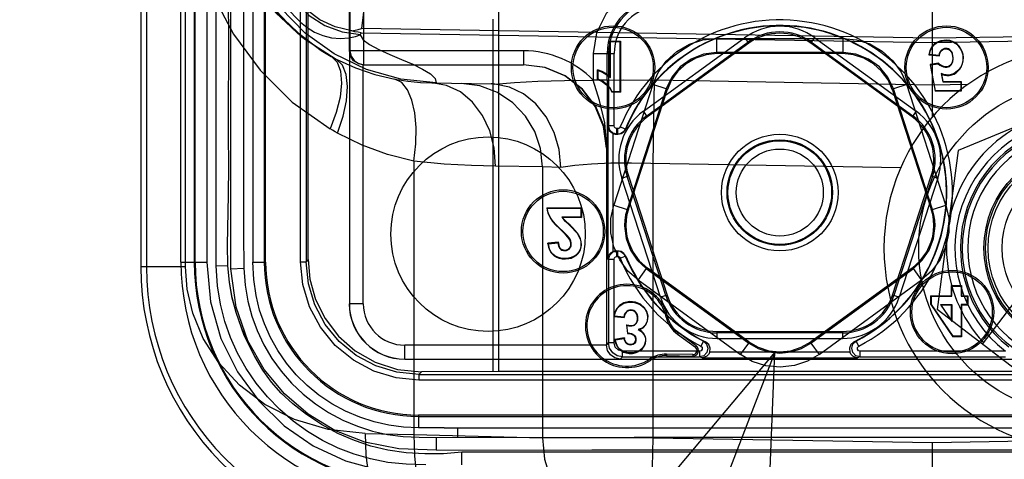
# Model space of a CAD drawing. Header units: millimetres. Extents: x 0 to 770, y -15 to 420.
# Tile 93 of 116: x 492.99 to 495.94, y 260.05 to 261.37. Entities that reach past the tile are written whole.
import ezdxf

# ---------------------------------------------------------------- set-up
doc = ezdxf.new("R2010")
doc.units = ezdxf.units.MM
doc.header["$LTSCALE"] = 32.67
doc.layers.get('0').update_dxf_attribs({"linetype": 'CONTINUOUS'})
doc.layers.add('ASSY', color=7, linetype='CONTINUOUS')
doc.layers.add('DRA_ITEM', color=7, linetype='CONTINUOUS')

msp = doc.modelspace()

# ---------------------------------------------------------------- linework, layer by layer
at = {"color": 9, "linetype": 'CONTINUOUS'}
for p, q in [((493.352701, 267.738734), (493.352701, 260.626128)), ((493.369368, 267.738734), (493.369368, 260.626128)), ((493.48644, 260.626128), (493.48644, 267.738734)), ((493.515677, 260.640764), (493.515677, 267.724097)), ((493.68829, 267.724097), (493.68829, 260.640764)), ((493.723059, 267.724097), (493.723059, 260.640764)), ((493.727065, 260.640764), (493.727065, 267.724097)), ((493.832069, 260.641785), (493.832069, 267.723077)), ((493.848735, 267.723077), (493.848735, 260.641785)), ((493.55029, 264.182431), (493.550693, 260.640764)), ((494.021733, 261.232431), (494.021733, 261.890764)), ((493.578392, 261.090448), (493.578149, 261.610133)), ((494.023207, 261.414531), (494.014517, 261.340601)), ((494.425321, 261.410264), (494.425321, 260.312191)), ((494.409406, 260.312163), (494.409406, 261.368543)), ((494.01111, 261.322), (494.013709, 261.32845)), ((494.013709, 261.32845), (495.727701, 261.298625)), ((495.727701, 261.311716), (494.014517, 261.340601)), ((497.440885, 261.340601), (495.727701, 261.311716)), ((495.727701, 261.298625), (497.441693, 261.32845)), ((495.079296, 261.31111), (495.079296, 261.269036)), ((495.163984, 261.313464), (495.176302, 261.296509)), ((495.362434, 261.296509), (495.374752, 261.313464)), ((495.45944, 261.269036), (495.45944, 261.31111)), ((494.500889, 261.274097), (493.97825, 261.274097)), ((494.709957, 261.265758), (494.772511, 261.265758)), ((494.709957, 261.265758), (494.709957, 261.18581)), ((494.772511, 261.049097), (494.772511, 261.265758)), ((495.081673, 261.265764), (495.079296, 261.269036)), ((495.45944, 261.269036), (495.457062, 261.265764)), ((495.733632, 261.293338), (495.732782, 261.294335)), ((495.746646, 261.260403), (495.747946, 261.260243)), ((494.019915, 260.515764), (494.019915, 261.232431)), ((494.225331, 261.177836), (494.403298, 261.17473)), ((494.751622, 261.18581), (494.709957, 261.18581)), ((494.724089, 261.189286), (494.723682, 261.188041)), ((494.751622, 261.18581), (494.75157, 261.137822)), ((494.889272, 260.936468), (494.893635, 261.185658)), ((495.727701, 261.171055), (494.893635, 261.185658)), ((494.766661, 261.151318), (494.765428, 261.150875)), ((494.928718, 261.159635), (494.888704, 261.172636)), ((494.928718, 261.159635), (494.931095, 261.156363)), ((495.607641, 261.156363), (495.610018, 261.159635)), ((495.650032, 261.172636), (495.610018, 261.159635)), ((495.833253, 261.172903), (495.727701, 261.171055)), ((494.75157, 261.137822), (494.751247, 261.049118)), ((494.872613, 261.075866), (494.860294, 261.092821)), ((495.678441, 261.092821), (495.666123, 261.075866)), ((494.751247, 261.049118), (494.750901, 260.982431)), ((494.772511, 261.049097), (494.753227, 261.049097)), ((494.782886, 261.040764), (494.780844, 261.040764)), ((494.780844, 261.024097), (494.780844, 261.040764)), ((494.782886, 261.040764), (494.782886, 261.024097)), ((494.806008, 261.039592), (494.790594, 261.045929)), ((494.807071, 261.039574), (494.806008, 261.039592)), ((494.769893, 260.672593), (494.769893, 261.025579)), ((494.749444, 260.982431), (494.750901, 260.982431)), ((494.171536, 260.943478), (494.171536, 260.123886)), ((493.622416, 260.720281), (493.62264, 260.935751)), ((494.557637, 260.926339), (494.416928, 260.927874)), ((494.612782, 260.924656), (494.557637, 260.92634)), ((494.557637, 260.926339), (494.557637, 260.113777)), ((495.63203, 260.923463), (494.824586, 260.937577)), ((494.889272, 260.113777), (494.889272, 260.936468)), ((494.795163, 260.892368), (494.815095, 260.898844)), ((495.723641, 260.898844), (495.743573, 260.892368)), ((494.771233, 260.811098), (494.811247, 260.798097)), ((494.815094, 260.799346), (494.811247, 260.798097)), ((495.727489, 260.798097), (495.723642, 260.799346)), ((495.727489, 260.798097), (495.767503, 260.811098)), ((494.598866, 260.752195), (494.59792, 260.751289)), ((494.639229, 260.750275), (494.640117, 260.751239)), ((493.623144, 260.620631), (493.622416, 260.720281)), ((494.666402, 260.718237), (494.667561, 260.718848)), ((494.575352, 260.695732), (494.574049, 260.69559)), ((494.603989, 260.698586), (494.605296, 260.698673)), ((493.854897, 260.647947), (493.848735, 260.641785)), ((494.753227, 260.649097), (494.772511, 260.649097)), ((494.772511, 260.398073), (494.772511, 260.649097)), ((494.780844, 260.657431), (494.780844, 260.674097)), ((494.780844, 260.657431), (494.782886, 260.657431)), ((494.782886, 260.674097), (494.782886, 260.657431)), ((494.790594, 260.652266), (494.806008, 260.658603)), ((494.806008, 260.658603), (494.807071, 260.658621)), ((493.48644, 260.626128), (493.352701, 260.626128)), ((493.4731, 260.640764), (493.550693, 260.640764)), ((493.578908, 260.629184), (493.613829, 260.630059)), ((493.623144, 260.620631), (493.661181, 260.621965)), ((493.68829, 260.640764), (493.727065, 260.640764)), ((494.868763, 260.621081), (494.844033, 260.587043)), ((494.868763, 260.621081), (494.872609, 260.622331)), ((495.666127, 260.622331), (495.669973, 260.621081)), ((495.694703, 260.587043), (495.669973, 260.621081)), ((494.931094, 260.541836), (494.911162, 260.53536)), ((495.627574, 260.53536), (495.607642, 260.541836)), ((494.019915, 260.515764), (493.97825, 260.515764)), ((494.789209, 260.509452), (494.788347, 260.510439)), ((494.801486, 260.475413), (494.802786, 260.47525)), ((494.928619, 260.47586), (494.932917, 260.476838)), ((494.810602, 260.45098), (494.810957, 260.452242)), ((494.802315, 260.411692), (494.803616, 260.411845)), ((494.965191, 260.427914), (494.9626, 260.424348)), ((495.081678, 260.411473), (495.081678, 260.432431)), ((495.457058, 260.432431), (495.457058, 260.411473)), ((494.749444, 260.391311), (494.144368, 260.391311)), ((494.144368, 260.349646), (494.144368, 260.391311)), ((494.749444, 260.391672), (494.755845, 260.398073)), ((494.772511, 260.398073), (494.755845, 260.398073)), ((494.775826, 260.407181), (494.774542, 260.40692)), ((495.016231, 260.385382), (495.018822, 260.388949)), ((495.040121, 260.403636), (495.032495, 260.388817)), ((495.040121, 260.403636), (495.046888, 260.401322)), ((495.151575, 260.3636), (495.176305, 260.397638)), ((495.176305, 260.401683), (495.176305, 260.397638)), ((495.36243, 260.397638), (495.36243, 260.401683)), ((495.36243, 260.397638), (495.38716, 260.3636)), ((495.491848, 260.401322), (495.498615, 260.403636)), ((495.506241, 260.388817), (495.498615, 260.403636)), ((494.79751, 260.356407), (494.790748, 260.349646)), ((495.028682, 260.373073), (494.79751, 260.373073)), ((494.79751, 260.356407), (494.79751, 260.373073)), ((494.929771, 260.364588), (494.929694, 260.360181)), ((495.008812, 260.363209), (495.008735, 260.358801)), ((495.028682, 260.373073), (495.028682, 260.356407)), ((495.036187, 260.353789), (495.028682, 260.356407)), ((495.479446, 260.370455), (495.05929, 260.370455)), ((495.510053, 260.356407), (495.502549, 260.353789)), ((495.510053, 260.356407), (495.510053, 260.373073)), ((495.946295, 260.373073), (495.510054, 260.373073)), ((494.878878, 260.349399), (494.881358, 260.345755)), ((494.187055, 260.303464), (494.194904, 260.311314)), ((494.187055, 260.303464), (497.268347, 260.303464)), ((497.268347, 260.286798), (494.187055, 260.286798)), ((497.269368, 260.181795), (494.186035, 260.181795)), ((494.186035, 260.181795), (494.186035, 260.143296)), ((494.186035, 260.177789), (497.269368, 260.177789)), ((494.262531, 260.143064), (497.247131, 260.143106)), ((494.302752, 260.143076), (494.302631, 260.115003)), ((494.025741, 260.126204), (494.171536, 260.123886)), ((494.171536, 260.123884), (494.557637, 260.113775)), ((494.24002, 260.114992), (494.832103, 260.115191)), ((494.24002, 260.076731), (494.240026, 260.114955)), ((494.889272, 260.113777), (494.557637, 260.113777)), ((494.883454, 259.780494), (494.889272, 260.113777)), ((494.889272, 260.113777), (495.727701, 260.099142)), ((495.727701, 260.099142), (496.011274, 260.104092)), ((494.240026, 260.076731), (494.705577, 260.077379)), ((494.315245, 260.032857), (494.31525, 260.0707))]:
    msp.add_line(p, q, dxfattribs=at)
at = {"color": 6, "linetype": 'CONTINUOUS'}
for p, q in [((493.4731, 260.640764), (493.4731, 267.724097)), ((493.513135, 267.724097), (493.513135, 260.640764)), ((495.727701, 261.076065), (495.727701, 262.314688)), ((493.854897, 260.647947), (493.854897, 261.676746)), ((494.759918, 261.303242), (494.791298, 261.303242)), ((494.761228, 261.301932), (494.759918, 261.303242)), ((494.759918, 261.196542), (494.759918, 261.303242)), ((494.761228, 261.301932), (494.789988, 261.301932)), ((494.761228, 261.193583), (494.761228, 261.301932)), ((494.789988, 261.301932), (494.791298, 261.303242)), ((494.789988, 261.301932), (494.789988, 261.151318)), ((494.791298, 261.303242), (494.791298, 261.150008)), ((495.079296, 261.31111), (495.45944, 261.31111)), ((495.45944, 261.269036), (495.079296, 261.269036)), ((495.457062, 261.265764), (495.081673, 261.265764)), ((493.922378, 261.258201), (493.924343, 261.257056)), ((495.717978, 261.26335), (495.716496, 261.262185)), ((495.716496, 261.262185), (495.747789, 261.258969)), ((495.746646, 261.260403), (495.717978, 261.26335)), ((495.745222, 261.236803), (495.719936, 261.233143)), ((495.744804, 261.235419), (495.745141, 261.23635)), ((495.745141, 261.23635), (495.745778, 261.236295)), ((495.746646, 261.260403), (495.747789, 261.258969)), ((495.747946, 261.260243), (495.747789, 261.258969)), ((494.722778, 261.188336), (494.722778, 261.217187)), ((494.724089, 261.215376), (494.722778, 261.217186)), ((494.724089, 261.189286), (494.724089, 261.215376)), ((495.721477, 261.232042), (495.719936, 261.233143)), ((495.719936, 261.233143), (495.735124, 261.152678)), ((495.721477, 261.232042), (495.744804, 261.235419)), ((495.73621, 261.153988), (495.721477, 261.232042)), ((495.75349, 261.206382), (495.755222, 261.204115)), ((495.75349, 261.206382), (495.758002, 261.180907)), ((494.724089, 261.189286), (494.722778, 261.188336)), ((494.723682, 261.188041), (494.722778, 261.188336)), ((494.761228, 261.193583), (494.759918, 261.196542)), ((495.759101, 261.182217), (495.755222, 261.204115)), ((495.758002, 261.180907), (495.759101, 261.182217)), ((495.758002, 261.180907), (495.812238, 261.180907)), ((495.759101, 261.182217), (495.813549, 261.182217)), ((495.812238, 261.180907), (495.813548, 261.182217)), ((495.812238, 261.180907), (495.812238, 261.153988)), ((495.813548, 261.182217), (495.813548, 261.152678)), ((494.765739, 261.150008), (494.765428, 261.150875)), ((494.766661, 261.151318), (494.765739, 261.150008)), ((494.791298, 261.150008), (494.765739, 261.150008)), ((494.789988, 261.151318), (494.766661, 261.151318)), ((494.888704, 261.172636), (494.771233, 260.811098)), ((494.789988, 261.151318), (494.791298, 261.150008)), ((494.928718, 261.159635), (494.811247, 260.798097)), ((494.815095, 260.799351), (494.931094, 261.156358)), ((495.607642, 261.156358), (495.723641, 260.799351)), ((495.727489, 260.798097), (495.610018, 261.159635)), ((495.767503, 260.811098), (495.650032, 261.172636)), ((495.73621, 261.153988), (495.735124, 261.152678)), ((495.813548, 261.152678), (495.735124, 261.152678)), ((495.812238, 261.153988), (495.73621, 261.153988)), ((496.248645, 261.159465), (495.804216, 260.97517)), ((495.812238, 261.153988), (495.813548, 261.152678)), ((496.383341, 261.056193), (495.876302, 260.394865)), ((495.804216, 260.97517), (495.741606, 260.498136)), ((494.570514, 260.803242), (494.674084, 260.803242)), ((494.571976, 260.801932), (494.570514, 260.803242)), ((494.571976, 260.801932), (494.672774, 260.801932)), ((494.672774, 260.801932), (494.674084, 260.803242)), ((494.672774, 260.801932), (494.672774, 260.775228)), ((494.674084, 260.803242), (494.674084, 260.773918)), ((494.672774, 260.775228), (494.615653, 260.775228)), ((494.615653, 260.775228), (494.617983, 260.773918)), ((494.674084, 260.773918), (494.617983, 260.773918)), ((494.672774, 260.775228), (494.674084, 260.773918)), ((494.605208, 260.700024), (494.573907, 260.696904)), ((494.575352, 260.695732), (494.573907, 260.696904)), ((494.574049, 260.69559), (494.573907, 260.696904)), ((494.575352, 260.695732), (494.603989, 260.698586)), ((494.603989, 260.698586), (494.605207, 260.700024)), ((494.605296, 260.698673), (494.605208, 260.700024)), ((493.832069, 260.641785), (493.848735, 260.641785)), ((494.868763, 260.621081), (495.176305, 260.397638)), ((495.176302, 260.401686), (494.872613, 260.622329)), ((495.36243, 260.397638), (495.669973, 260.621081)), ((495.666123, 260.622329), (495.362434, 260.401686)), ((494.844033, 260.587043), (495.151575, 260.3636)), ((495.38716, 260.3636), (495.694703, 260.587043)), ((495.784142, 260.569909), (495.814571, 260.569909)), ((495.785452, 260.568599), (495.784142, 260.569909)), ((495.784142, 260.539737), (495.784142, 260.569909)), ((495.785452, 260.568599), (495.813261, 260.568599)), ((495.785452, 260.538427), (495.785452, 260.568599)), ((495.813261, 260.568599), (495.814571, 260.569909)), ((495.813261, 260.568599), (495.813261, 260.538427)), ((495.814571, 260.569909), (495.814571, 260.539737)), ((495.722755, 260.539737), (495.784142, 260.539737)), ((495.724065, 260.538427), (495.722755, 260.539737)), ((495.722755, 260.512853), (495.722755, 260.539737)), ((495.724065, 260.538427), (495.785452, 260.538427)), ((495.724065, 260.513258), (495.724065, 260.538427)), ((495.785452, 260.538427), (495.784142, 260.539737)), ((495.813261, 260.538427), (495.814571, 260.539737)), ((495.813261, 260.538427), (495.831892, 260.538427)), ((495.814571, 260.539737), (495.833202, 260.539737)), ((495.831892, 260.538427), (495.833202, 260.539737)), ((495.831892, 260.538427), (495.831892, 260.513135)), ((495.833202, 260.539737), (495.833202, 260.511824)), ((495.724065, 260.513258), (495.722755, 260.512853)), ((495.722755, 260.512853), (495.788444, 260.416675)), ((495.789135, 260.417985), (495.724065, 260.513258)), ((496.123424, 260.205397), (495.741606, 260.498136)), ((495.750952, 260.513135), (495.785452, 260.513135)), ((495.750952, 260.513135), (495.753414, 260.511825)), ((495.750952, 260.513135), (495.785452, 260.461877)), ((495.784142, 260.511825), (495.753414, 260.511825)), ((495.784142, 260.46617), (495.753414, 260.511825)), ((495.785452, 260.513135), (495.784142, 260.511825)), ((495.784142, 260.46617), (495.784142, 260.511825)), ((495.785452, 260.513135), (495.785452, 260.461877)), ((495.831892, 260.513135), (495.813261, 260.513135)), ((495.813261, 260.513135), (495.814571, 260.511825)), ((495.813261, 260.513135), (495.813261, 260.417985)), ((495.833202, 260.511825), (495.814571, 260.511825)), ((495.814571, 260.511825), (495.814571, 260.416674)), ((495.831892, 260.513135), (495.833202, 260.511825)), ((494.773678, 260.478789), (494.772232, 260.477645)), ((494.772232, 260.477645), (494.802624, 260.473955)), ((494.801486, 260.475413), (494.773678, 260.478789)), ((494.801486, 260.475413), (494.802624, 260.473955)), ((494.802786, 260.47525), (494.802624, 260.473955)), ((494.809037, 260.452782), (494.810957, 260.452242)), ((494.810602, 260.45098), (494.809037, 260.452782)), ((494.809037, 260.452782), (494.812623, 260.426188)), ((494.813764, 260.42753), (494.810602, 260.45098)), ((495.785452, 260.461877), (495.784142, 260.46617)), ((494.803456, 260.413216), (494.774274, 260.408245)), ((494.775826, 260.407181), (494.802315, 260.411692)), ((494.802315, 260.411692), (494.803456, 260.413216)), ((494.803456, 260.413216), (494.803616, 260.411845)), ((494.813764, 260.42753), (494.812623, 260.426188)), ((494.844979, 260.437966), (494.84841, 260.437501)), ((494.9626, 260.424348), (495.016231, 260.385382)), ((495.018822, 260.388949), (494.965191, 260.427914)), ((495.789135, 260.417985), (495.788443, 260.416675)), ((495.814571, 260.416675), (495.788443, 260.416675)), ((495.813261, 260.417985), (495.789135, 260.417985)), ((495.813261, 260.417985), (495.814571, 260.416675)), ((494.775826, 260.407181), (494.774274, 260.408245)), ((494.774542, 260.40692), (494.774274, 260.408245)), ((494.929694, 260.360181), (495.008735, 260.358801)), ((495.008812, 260.363209), (494.929771, 260.364588)), ((494.187055, 260.303464), (494.187055, 260.286798)), ((494.425321, 260.312191), (494.194904, 260.311314)), ((497.045996, 260.312163), (494.425321, 260.312191)), ((495.727701, 259.765758), (495.727701, 260.099142))]:
    msp.add_line(p, q, dxfattribs=at)
at = {"color": 7, "linetype": 'CONTINUOUS'}
for p, q in [((493.977701, 261.890764), (493.977701, 261.274097)), ((493.980068, 261.890764), (493.980068, 261.274097)), ((494.860294, 261.092821), (495.163984, 261.313464)), ((494.870176, 261.07922), (495.173865, 261.299863)), ((495.176302, 261.296509), (494.872613, 261.075866)), ((495.666123, 261.075866), (495.362434, 261.296509)), ((495.36487, 261.299863), (495.66856, 261.07922)), ((495.374752, 261.313464), (495.678441, 261.092821)), ((493.981785, 261.25763), (493.97825, 261.274097)), ((493.97825, 261.274097), (493.97825, 260.515764)), ((494.500889, 261.274097), (494.500889, 261.232431)), ((494.751622, 261.18581), (494.751622, 261.265758)), ((494.755845, 261.265758), (494.755845, 261.049097)), ((494.020279, 261.232431), (494.500889, 261.232431)), ((494.749444, 260.982431), (494.740879, 261.047306)), ((494.750901, 260.982431), (494.742383, 261.047134)), ((494.753227, 261.049097), (494.753227, 260.649097)), ((494.769893, 261.025579), (494.763271, 261.029162)), ((494.780844, 261.024097), (494.769132, 261.027011)), ((494.775495, 261.024264), (494.778372, 261.024097)), ((494.778372, 261.024097), (494.782886, 261.024097)), ((494.78636, 261.02434), (494.782886, 261.024097)), ((494.783956, 261.024097), (494.793545, 261.02601)), ((494.749444, 260.982431), (494.749444, 260.391672)), ((494.911162, 260.53536), (494.795163, 260.892368)), ((494.927151, 260.540555), (494.811153, 260.897563)), ((494.815095, 260.898844), (494.931094, 260.541836)), ((495.607642, 260.541836), (495.723641, 260.898844)), ((495.727583, 260.897563), (495.611584, 260.540555)), ((495.743573, 260.892368), (495.627574, 260.53536)), ((494.753227, 260.649097), (494.754518, 260.656862)), ((494.755845, 260.649097), (494.755845, 260.398073)), ((494.76327, 260.669032), (494.769893, 260.672616)), ((494.76913, 260.671183), (494.780844, 260.674097)), ((494.772389, 260.673371), (494.769893, 260.672593)), ((494.775358, 260.673915), (494.772389, 260.673371)), ((494.778372, 260.674097), (494.775358, 260.673915)), ((494.778372, 260.674097), (494.782886, 260.674097)), ((494.782886, 260.674097), (494.786367, 260.673854)), ((494.793544, 260.672186), (494.786322, 260.673626)), ((494.80165, 260.666759), (494.793544, 260.672186)), ((494.807071, 260.658621), (494.80165, 260.666759)), ((495.081678, 260.432431), (495.457058, 260.432431)), ((495.457058, 260.428286), (495.081678, 260.428286)), ((495.081678, 260.411473), (495.457058, 260.411473)), ((494.144368, 260.349646), (494.790748, 260.349646)), ((494.79751, 260.356407), (495.028682, 260.356407)), ((495.036187, 260.353789), (495.502549, 260.353789)), ((495.510053, 260.356407), (495.946295, 260.356407)), ((494.790748, 260.349097), (496.664654, 260.349097))]:
    msp.add_line(p, q, dxfattribs=at)
at = {"color": 9, "linetype": 'CONTINUOUS'}
for points in [[(493.62264, 260.935751), (493.622327, 262.031789), (493.622465, 263.157276), (493.622561, 264.31251)], [(493.66021, 262.011936), (493.660227, 261.81125), (493.660491, 261.122327)], [(493.493621, 261.803043), (493.501704, 261.682548), (493.526776, 261.560319), (493.569685, 261.439446), (493.630785, 261.32356), (493.710176, 261.216125), (493.807143, 261.120534), (493.920707, 261.040156)], [(493.594281, 261.803043), (493.599646, 261.722684), (493.617385, 261.637415), (493.649186, 261.550862), (493.695754, 261.466609), (493.757316, 261.3876), (493.833388, 261.316995), (493.924344, 261.257057)], [(493.604052, 261.802053), (493.614305, 261.689408), (493.64473, 261.580456), (493.694326, 261.478783), (493.761475, 261.387717), (493.843965, 261.310262), (493.939104, 261.248952)], [(493.766202, 261.572677), (493.772353, 261.518308), (493.790244, 261.466556), (493.81955, 261.41923), (493.857947, 261.380082), (493.904741, 261.349819), (493.956222, 261.330842), (494.011716, 261.323487)], [(494.915201, 261.471008), (494.852811, 261.461293), (494.794999, 261.432126), (494.748838, 261.385964), (494.719671, 261.328151), (494.709957, 261.265758)], [(493.771835, 261.414677), (493.783593, 261.410091), (493.79742, 261.39612), (493.813218, 261.378311), (493.831196, 261.360195), (493.851276, 261.343793), (493.873526, 261.330169), (493.898146, 261.319882), (493.924683, 261.313404), (493.951673, 261.311179), (493.976456, 261.312606), (493.997038, 261.316656), (494.01111, 261.322)], [(494.011117, 261.321998), (494.019226, 261.307456), (494.038931, 261.292683), (494.066666, 261.277956), (494.099588, 261.263126), (494.134258, 261.248449), (494.168143, 261.233787), (494.198019, 261.219396), (494.221538, 261.205131), (494.235824, 261.191255), (494.238597, 261.177607)], [(493.894105, 261.27523), (493.908929, 261.265931), (493.923935, 261.257171), (493.939087, 261.248962)], [(493.924343, 261.257056), (493.941582, 261.239698), (493.951983, 261.212731), (493.955067, 261.177461), (493.950691, 261.135575), (493.939058, 261.089071), (493.920707, 261.040156)], [(493.939104, 261.248952), (493.996202, 261.223189), (494.054727, 261.203258), (494.1147, 261.188997)], [(493.942534, 261.027419), (493.959542, 261.077621), (493.969686, 261.124245), (493.972974, 261.166808), (493.968951, 261.203259), (493.957553, 261.23119), (493.939104, 261.248952)], [(494.1147, 261.188997), (494.15387, 261.18287), (494.191415, 261.179267), (494.225331, 261.177836)], [(494.171535, 260.943475), (494.177323, 260.995249), (494.178246, 261.043625), (494.174428, 261.087876), (494.165882, 261.126372), (494.152651, 261.157418), (494.135327, 261.178723), (494.1147, 261.188997)], [(494.416928, 260.927874), (494.412509, 260.982802), (494.399184, 261.033789), (494.377471, 261.080034), (494.347968, 261.119644), (494.31135, 261.150666), (494.269748, 261.170517), (494.225331, 261.177836)], [(494.414389, 261.174296), (494.473813, 261.178961), (494.54404, 261.182613), (494.623248, 261.185158), (494.709452, 261.186533), (494.800363, 261.1867), (494.893635, 261.185658)], [(494.750897, 260.982431), (494.744399, 261.058277), (494.728925, 261.125374), (494.709955, 261.185812)], [(494.557637, 260.926339), (494.551597, 260.981143), (494.534334, 261.032034), (494.506507, 261.078213), (494.468884, 261.117799), (494.422329, 261.148855), (494.369545, 261.168808), (494.313274, 261.176301)], [(493.660491, 261.122327), (493.660501, 260.844458), (493.660413, 260.725788), (493.661181, 260.621965)], [(493.578908, 260.629184), (493.578343, 260.853824), (493.578392, 261.090448)], [(493.942534, 261.027419), (493.935192, 261.031531), (493.927916, 261.035777), (493.920707, 261.040156)], [(494.769132, 261.027011), (494.759194, 261.036597), (494.755845, 261.049097)], [(494.780844, 261.040764), (494.776688, 261.041875), (494.773621, 261.044941), (494.772511, 261.049097)], [(494.790594, 261.045929), (494.788805, 261.043231), (494.786058, 261.041391), (494.782886, 261.040764)], [(494.806008, 261.039592), (494.800589, 261.031445), (494.79248, 261.026012), (494.78636, 261.02434)], [(494.171536, 260.943478), (494.093085, 260.96346), (494.016751, 260.991391), (493.942534, 261.027419)], [(494.416928, 260.927874), (494.345056, 260.929736), (494.26272, 260.934587), (494.171536, 260.943478)], [(494.824586, 260.937577), (494.762271, 260.936894), (494.704785, 260.934441), (494.654326, 260.930312), (494.612782, 260.924655)], [(494.755845, 260.649097), (494.759194, 260.661597), (494.76913, 260.671183)], [(494.772511, 260.649097), (494.773621, 260.653253), (494.776688, 260.65632), (494.780844, 260.657431)], [(494.782886, 260.657431), (494.786062, 260.656802), (494.788807, 260.654961), (494.790594, 260.652266)], [(494.786367, 260.673854), (494.792481, 260.672183), (494.80059, 260.666749), (494.806008, 260.658603)], [(494.025741, 260.126204), (493.914655, 260.138099), (493.813761, 260.168204), (493.724654, 260.213637), (493.648548, 260.271393), (493.586556, 260.338219), (493.539611, 260.411405), (493.508281, 260.486933), (493.491384, 260.559727), (493.48644, 260.626128)], [(493.550693, 260.640764), (493.561425, 260.521241), (493.593175, 260.410907), (493.642604, 260.311648), (493.706275, 260.224425), (493.782443, 260.149989), (493.869713, 260.089381), (493.966945, 260.044187), (494.072952, 260.01595), (494.186035, 260.005227)], [(494.207443, 260.032886), (494.14883, 260.034509), (494.093957, 260.04004), (494.042111, 260.050217), (493.992637, 260.064485), (493.944497, 260.08294), (493.897388, 260.10586), (493.852229, 260.132876), (493.809592, 260.163623), (493.769591, 260.19805), (493.732538, 260.236022), (493.698833, 260.277225), (493.668791, 260.321302), (493.642865, 260.367453), (493.621473, 260.414511), (493.604329, 260.46287), (493.591268, 260.513909), (493.582741, 260.56905), (493.578908, 260.629184)], [(494.240026, 260.076731), (494.126623, 260.08044), (494.024909, 260.100286), (493.934662, 260.135546), (493.854304, 260.184147), (493.783491, 260.245071), (493.722623, 260.318359), (493.67338, 260.404331), (493.6386, 260.504858), (493.623144, 260.620631)], [(493.66118, 260.621965), (493.665213, 260.570844), (493.673322, 260.523353), (493.685398, 260.478369), (493.701503, 260.434945), (493.721831, 260.392495), (493.74609, 260.35168), (493.773928, 260.313214), (493.805122, 260.277473), (493.839329, 260.244782), (493.876312, 260.215307), (493.916001, 260.189205), (493.958146, 260.16675), (494.002234, 260.148133), (494.047382, 260.133618), (494.092923, 260.123379), (494.139206, 260.117455), (494.187934, 260.115316), (494.24002, 260.114955)], [(494.79751, 260.356407), (494.781565, 260.359579), (494.768048, 260.368611), (494.759017, 260.382128), (494.755845, 260.398073)], [(494.79751, 260.373073), (494.785042, 260.376405), (494.775843, 260.385604), (494.772511, 260.398073)], [(495.040119, 260.403637), (495.049831, 260.394735), (495.053668, 260.382133), (495.050567, 260.36933), (495.041389, 260.35988), (495.028658, 260.356407)], [(495.032493, 260.388817), (495.036201, 260.385), (495.036811, 260.379555), (495.033858, 260.374875), (495.028682, 260.373073)], [(495.510078, 260.356407), (495.497347, 260.35988), (495.488168, 260.36933), (495.485067, 260.382133), (495.488905, 260.394735), (495.498617, 260.403637)], [(495.510054, 260.373073), (495.505012, 260.374771), (495.501978, 260.379335), (495.502464, 260.384847), (495.506242, 260.388817)], [(494.262531, 260.143064), (494.222871, 260.143022), (494.186035, 260.143296)], [(494.025741, 260.126204), (494.027701, 260.061857), (494.035137, 260.000828), (494.047579, 259.945039), (494.064919, 259.895044), (494.086776, 259.852898), (494.112632, 259.820561), (494.1414, 259.800139), (494.171491, 259.792922)], [(494.171536, 260.123884), (494.173239, 260.059461), (494.179912, 259.998462), (494.191198, 259.942654), (494.206977, 259.89265), (494.226902, 259.850505), (494.250502, 259.81818), (494.276787, 259.797782), (494.304302, 259.790603)], [(494.557637, 260.113777), (494.563858, 260.049459), (494.58231, 259.987557), (494.6123, 259.930398), (494.6527, 259.880132), (494.701993, 259.838648), (494.758326, 259.807505), (494.819581, 259.787875), (494.883454, 259.780494)], [(494.832103, 260.115191), (496.202935, 260.115191), (496.587281, 260.115215), (496.935472, 260.115108), (497.247352, 260.114839)], [(494.79177, 260.070926), (494.478384, 260.070815), (494.315245, 260.070699)], [(494.705577, 260.077379), (495.542262, 260.077288), (496.561761, 260.077332)], [(496.639136, 260.070956), (496.480815, 260.070915), (496.395423, 260.070928), (496.31003, 260.07088), (496.217688, 260.070929), (496.125346, 260.070872), (496.025338, 260.070928), (495.925329, 260.070882), (495.816938, 260.070928), (495.708546, 260.070895), (495.591052, 260.070926), (495.473558, 260.070894), (494.79177, 260.070926)]]:
    msp.add_lwpolyline(points, dxfattribs=at)
at = {"color": 6, "linetype": 'CONTINUOUS'}
for points in [[(494.238597, 261.177607), (494.132178, 261.188926), (494.029577, 261.218143), (493.933044, 261.264642), (493.845694, 261.327113), (493.77028, 261.403682), (493.709009, 261.492205), (493.663916, 261.589741), (493.636112, 261.694139), (493.626733, 261.801657)], [(493.604227, 261.7866), (493.614996, 261.686755), (493.641629, 261.589607), (493.683615, 261.497519), (493.740714, 261.412764), (493.811517, 261.337919), (493.894105, 261.27523)], [(493.616203, 261.242387), (493.615868, 261.499132), (493.615754, 261.642888)], [(493.985529, 261.33355), (493.935841, 261.345575), (493.889792, 261.367233), (493.849085, 261.397647), (493.815349, 261.435627), (493.789924, 261.479849), (493.774127, 261.528203), (493.768606, 261.578645)], [(494.013709, 261.32845), (494.004282, 261.329772), (493.994885, 261.331472), (493.985529, 261.33355)], [(493.985561, 261.333546), (493.995173, 261.335553), (494.004827, 261.337905), (494.014517, 261.340601)], [(494.888704, 261.172636), (494.904482, 261.209342), (494.928845, 261.243256), (494.960805, 261.272104), (494.99816, 261.294044), (495.038472, 261.30723), (495.079296, 261.31111)], [(495.45944, 261.31111), (495.499225, 261.307447), (495.539008, 261.294755), (495.57632, 261.273275), (495.60873, 261.244528), (495.633727, 261.210264), (495.650032, 261.172636)], [(495.755222, 261.204115), (495.762937, 261.201439), (495.770503, 261.20021), (495.777885, 261.200329), (495.785095, 261.201743), (495.792062, 261.204442), (495.798725, 261.208458), (495.804862, 261.213752), (495.810269, 261.220265), (495.814671, 261.22779), (495.817881, 261.236144), (495.819728, 261.245054), (495.820119, 261.254236), (495.819031, 261.263375), (495.816462, 261.272156), (495.812531, 261.280335), (495.807467, 261.287602), (495.801529, 261.293732), (495.794891, 261.298639), (495.787606, 261.302275), (495.779442, 261.304618), (495.770337, 261.305634), (495.760975, 261.305268), (495.752136, 261.303675), (495.744278, 261.301107), (495.737721, 261.29785), (495.732782, 261.294335)], [(495.733632, 261.293338), (495.738442, 261.296749), (495.744822, 261.299899), (495.752459, 261.302381), (495.761038, 261.303933), (495.770127, 261.304314), (495.779053, 261.303354), (495.787134, 261.301053), (495.794371, 261.297422), (495.800935, 261.292515), (495.806791, 261.286368), (495.811727, 261.279117), (495.815513, 261.270965), (495.817918, 261.262245), (495.81884, 261.253184), (495.818288, 261.244122), (495.816273, 261.235324), (495.812913, 261.227156), (495.808374, 261.219846), (495.802898, 261.213633), (495.796702, 261.208633), (495.790055, 261.204951), (495.783099, 261.202573), (495.775972, 261.201494), (495.768659, 261.201711), (495.76117, 261.203294), (495.75349, 261.206382)], [(493.898906, 261.272161), (493.903505, 261.269325), (493.907876, 261.266681), (493.912005, 261.264226), (493.915874, 261.261957), (493.922378, 261.258201)], [(495.079296, 261.269036), (495.040819, 261.264225), (495.003537, 261.249453), (494.970739, 261.225621), (494.945176, 261.194731), (494.928718, 261.159635)], [(495.081673, 261.265764), (495.048755, 261.262304), (495.017275, 261.252076), (494.988611, 261.235527)], [(495.550125, 261.235527), (495.52146, 261.252076), (495.489981, 261.262304), (495.457062, 261.265764)], [(495.610018, 261.159635), (495.593553, 261.194742), (495.567983, 261.225634), (495.535182, 261.249463), (495.497905, 261.264229), (495.45944, 261.269036)], [(495.732782, 261.294335), (495.724929, 261.285654), (495.719461, 261.274932), (495.716496, 261.262185)], [(495.717978, 261.26335), (495.720981, 261.275367), (495.726278, 261.285331), (495.733632, 261.293338)], [(495.744804, 261.235419), (495.749702, 261.230926), (495.755015, 261.227657), (495.760424, 261.225596), (495.765612, 261.224673), (495.770389, 261.224757), (495.774672, 261.225722), (495.77847, 261.227504), (495.781805, 261.230049), (495.784619, 261.233343), (495.786858, 261.237478), (495.78836, 261.242423), (495.789143, 261.248097), (495.789275, 261.254234), (495.788727, 261.260387), (495.787404, 261.265961), (495.785299, 261.270686), (495.78256, 261.274511), (495.779327, 261.277457), (495.775685, 261.279569), (495.771723, 261.280846), (495.76759, 261.281257), (495.763424, 261.280786), (495.759431, 261.279447), (495.755745, 261.277264), (495.752532, 261.274296), (495.749856, 261.270517), (495.747846, 261.265906), (495.746646, 261.260403)], [(495.747946, 261.260243), (495.749138, 261.265611), (495.751178, 261.270141), (495.753899, 261.273822), (495.757167, 261.276671), (495.760838, 261.278671), (495.764797, 261.279808), (495.768811, 261.280046), (495.77276, 261.279398), (495.776446, 261.277898), (495.779811, 261.275544), (495.782736, 261.272336), (495.78516, 261.268151), (495.786903, 261.262948), (495.787804, 261.256972), (495.787962, 261.250736), (495.787459, 261.244863), (495.786282, 261.239685), (495.784347, 261.235349), (495.781753, 261.231845), (495.778636, 261.229167), (495.775008, 261.22724), (495.770899, 261.226147), (495.766266, 261.225937), (495.7612, 261.226736), (495.755866, 261.228691), (495.750614, 261.231874), (495.745222, 261.236803)], [(493.616154, 260.841479), (493.616238, 260.928506), (493.615717, 261.024034), (493.615981, 261.128547), (493.616203, 261.242387)], [(494.759918, 261.196542), (494.749041, 261.204837), (494.736674, 261.211755), (494.722778, 261.217186)], [(494.724089, 261.215376), (494.737882, 261.209745), (494.750248, 261.202456), (494.761228, 261.193583)], [(494.988611, 261.235527), (494.964012, 261.213378), (494.944557, 261.186598), (494.931095, 261.156363)], [(495.607641, 261.156363), (495.594179, 261.186598), (495.574723, 261.213378), (495.550125, 261.235527)], [(494.723682, 261.188041), (494.736977, 261.18176), (494.749731, 261.172379), (494.759396, 261.161898), (494.765428, 261.150875)], [(494.766661, 261.151318), (494.760482, 261.162652), (494.750648, 261.173343), (494.737647, 261.182898), (494.724089, 261.189286)], [(494.414389, 261.174296), (494.411155, 261.174485), (494.407405, 261.174632), (494.403298, 261.17473)], [(494.612782, 260.924656), (494.60726, 260.97839), (494.592352, 261.029517), (494.568781, 261.075713), (494.537642, 261.114879), (494.500363, 261.145226), (494.458644, 261.16535), (494.414389, 261.174296)], [(493.61385, 260.630068), (493.612633, 260.692001), (493.616154, 260.841479)], [(494.570514, 260.803242), (494.573257, 260.788638), (494.579161, 260.775051), (494.587732, 260.762726), (494.59792, 260.751289)], [(494.598866, 260.752195), (494.58967, 260.762432), (494.582605, 260.771927), (494.577411, 260.781318), (494.57392, 260.791125), (494.571976, 260.801932)], [(494.844033, 260.587043), (494.813999, 260.613392), (494.789274, 260.647043), (494.771713, 260.686352), (494.76239, 260.728659), (494.762307, 260.771073), (494.771233, 260.811098)], [(494.811247, 260.798097), (494.807002, 260.782362), (494.804429, 260.765991), (494.803614, 260.749172)], [(494.815094, 260.799346), (494.810805, 260.783341), (494.808212, 260.766971), (494.807344, 260.75042)], [(495.767503, 260.811098), (495.776314, 260.772128), (495.776537, 260.730371), (495.767638, 260.688247), (495.750313, 260.64854), (495.725451, 260.614178), (495.694703, 260.587043)], [(495.731392, 260.75042), (495.730524, 260.766971), (495.727931, 260.783341), (495.723642, 260.799346)], [(495.735122, 260.749172), (495.734307, 260.765991), (495.731734, 260.782362), (495.727489, 260.798097)], [(494.615653, 260.775228), (494.622304, 260.766512), (494.630114, 260.758777), (494.639229, 260.750275)], [(494.640117, 260.751239), (494.633362, 260.75751), (494.627335, 260.763271), (494.622086, 260.768667), (494.617983, 260.773918)], [(494.605296, 260.698673), (494.606439, 260.69073), (494.609035, 260.684105), (494.613623, 260.679266), (494.620053, 260.676855), (494.627638, 260.676681), (494.634826, 260.679137), (494.639911, 260.684081), (494.642272, 260.690755), (494.642291, 260.698708), (494.639627, 260.707317), (494.634008, 260.71555), (494.626439, 260.723631), (494.617785, 260.732031), (494.608189, 260.741134), (494.59792, 260.751289)], [(494.620936, 260.730838), (494.606881, 260.744208), (494.598866, 260.752195)], [(494.639229, 260.750275), (494.6478, 260.742125), (494.655032, 260.73456), (494.661212, 260.726855), (494.666402, 260.718237)], [(494.667561, 260.718848), (494.662262, 260.727635), (494.655999, 260.73544), (494.648718, 260.743058), (494.640117, 260.751239)], [(494.803614, 260.749172), (494.808276, 260.711679), (494.821333, 260.676665), (494.841871, 260.645913), (494.868763, 260.621081)], [(494.807344, 260.75042), (494.808212, 260.73387), (494.810804, 260.717502), (494.815093, 260.701495)], [(495.669973, 260.621081), (495.696865, 260.645913), (495.717403, 260.676665), (495.73046, 260.711679), (495.735122, 260.749172)], [(495.723643, 260.701495), (495.727932, 260.717502), (495.730524, 260.73387), (495.731392, 260.75042)], [(494.574049, 260.69559), (494.575842, 260.685459), (494.578722, 260.676928), (494.582573, 260.669779), (494.587281, 260.663895), (494.592878, 260.659076), (494.599544, 260.655192), (494.607526, 260.65226), (494.616841, 260.650468), (494.626818, 260.650018), (494.636183, 260.650833), (494.644538, 260.652773), (494.651883, 260.655895), (494.65829, 260.660086), (494.663722, 260.665176), (494.668131, 260.671083), (494.671345, 260.677637), (494.673374, 260.684849), (494.674148, 260.692736), (494.673519, 260.701214), (494.671354, 260.710003), (494.667561, 260.718848)], [(494.666402, 260.718237), (494.670146, 260.709502), (494.672257, 260.70089), (494.672853, 260.692627), (494.672068, 260.684925), (494.670052, 260.677906), (494.666884, 260.671555), (494.662579, 260.665864), (494.657252, 260.660934), (494.651012, 260.656913), (494.643862, 260.653933), (494.635812, 260.652104), (494.626871, 260.651335), (494.617252, 260.651741), (494.608122, 260.653451), (494.600281, 260.656268), (494.59375, 260.660014), (494.588281, 260.664675), (494.583708, 260.670358), (494.57995, 260.677318), (494.577123, 260.685697), (494.575352, 260.695732)], [(494.603989, 260.698586), (494.604617, 260.693185), (494.605748, 260.688497), (494.607418, 260.684474), (494.609663, 260.681138), (494.612478, 260.678543), (494.615952, 260.676657), (494.620102, 260.67552), (494.624762, 260.675167), (494.629429, 260.675695), (494.633675, 260.677106), (494.63715, 260.679196), (494.639868, 260.681826), (494.641905, 260.685004), (494.643211, 260.688715), (494.643827, 260.692958), (494.643719, 260.697857), (494.6426, 260.70333), (494.640276, 260.708933), (494.636803, 260.71419), (494.632315, 260.719419), (494.626976, 260.724947), (494.620936, 260.730838)], [(494.815093, 260.701495), (494.828557, 260.671256), (494.848013, 260.644477), (494.872609, 260.622331)], [(495.666127, 260.622331), (495.690723, 260.644477), (495.710179, 260.671256), (495.723643, 260.701495)], [(493.854897, 260.647947), (493.860115, 260.588952), (493.87678, 260.528693), (493.905357, 260.470921), (493.945292, 260.418765), (493.995968, 260.374371), (494.055494, 260.340443), (494.122222, 260.318817), (494.194904, 260.311314)], [(494.186035, 260.143296), (494.140653, 260.145264), (494.096502, 260.151062), (494.052666, 260.161022), (494.00913, 260.175195), (493.966342, 260.193623), (493.925281, 260.215969), (493.886796, 260.241771), (493.851379, 260.270656), (493.819108, 260.302442), (493.789759, 260.337316), (493.763661, 260.37496), (493.741425, 260.414345), (493.723222, 260.454924), (493.709033, 260.496749), (493.698588, 260.540702), (493.691668, 260.588169), (493.688768, 260.640764)], [(494.187055, 260.286798), (494.118549, 260.293473), (494.052014, 260.313486), (493.990287, 260.34632), (493.936037, 260.390768), (493.891589, 260.445019), (493.858756, 260.506745), (493.838743, 260.573279), (493.832069, 260.641785)], [(494.187055, 260.303464), (494.121049, 260.309965), (494.057582, 260.329217), (493.999091, 260.360481), (493.947824, 260.402555), (493.90575, 260.453822), (493.874487, 260.512313), (493.855235, 260.575779), (493.848735, 260.641785)], [(494.788347, 260.510439), (494.780366, 260.50142), (494.774953, 260.490493), (494.772232, 260.477645)], [(494.773678, 260.478789), (494.776418, 260.490817), (494.781647, 260.501009), (494.789209, 260.509452)], [(494.84841, 260.437501), (494.859685, 260.443255), (494.867779, 260.452072), (494.872858, 260.463875), (494.874084, 260.477994), (494.870743, 260.492465), (494.86301, 260.50479), (494.851463, 260.514038), (494.836251, 260.52018), (494.818556, 260.521943), (494.801648, 260.518404), (494.788347, 260.510439)], [(494.789209, 260.509452), (494.801666, 260.517003), (494.816813, 260.520517), (494.834004, 260.519359), (494.850459, 260.513095), (494.862697, 260.503163), (494.86991, 260.491054), (494.872833, 260.477312), (494.871314, 260.463126), (494.865599, 260.451203), (494.856778, 260.442802), (494.844979, 260.437966)], [(494.810602, 260.45098), (494.816151, 260.449657), (494.821224, 260.448991), (494.825893, 260.449056), (494.830098, 260.449931), (494.833823, 260.451648), (494.83701, 260.454124), (494.83972, 260.457323), (494.841781, 260.461287), (494.843174, 260.465994), (494.843819, 260.471429), (494.843567, 260.477068), (494.842452, 260.482235), (494.840559, 260.486677), (494.837979, 260.490313), (494.834829, 260.49317), (494.831191, 260.495259), (494.827137, 260.496547), (494.822884, 260.496956), (494.818591, 260.496461), (494.814508, 260.49508), (494.810755, 260.492838), (494.807489, 260.489788), (494.804768, 260.48589), (494.802723, 260.481123), (494.801486, 260.475413)], [(494.810957, 260.452242), (494.816266, 260.45096), (494.821052, 260.450289), (494.825453, 260.450289), (494.82947, 260.451067), (494.833112, 260.452727), (494.836328, 260.455287), (494.839074, 260.458756), (494.84106, 260.463191), (494.842226, 260.468427), (494.842476, 260.474151), (494.841747, 260.479777), (494.840163, 260.484566), (494.837868, 260.488397), (494.834972, 260.491427), (494.831573, 260.493678), (494.827749, 260.495132), (494.823681, 260.49572), (494.819547, 260.495409), (494.815579, 260.494207), (494.811915, 260.492138), (494.808708, 260.489244), (494.806029, 260.485493), (494.804008, 260.480853), (494.802786, 260.47525)], [(494.774542, 260.40692), (494.776954, 260.397607), (494.780106, 260.389839), (494.784069, 260.383391), (494.788827, 260.378178), (494.794393, 260.374015), (494.801018, 260.370643), (494.808939, 260.368136), (494.817879, 260.366816), (494.827222, 260.366896), (494.835997, 260.368367), (494.843761, 260.371072), (494.850457, 260.374918), (494.8562, 260.379733), (494.860883, 260.385275), (494.86445, 260.391388), (494.866775, 260.397787), (494.867829, 260.404279), (494.867648, 260.410593), (494.866313, 260.416626), (494.863834, 260.422282), (494.860133, 260.427642), (494.855078, 260.43271), (494.84841, 260.437501)], [(494.844979, 260.437966), (494.852035, 260.433479), (494.857477, 260.428696), (494.861547, 260.423603), (494.864375, 260.4182), (494.866051, 260.412425), (494.866587, 260.406296), (494.865924, 260.399905), (494.86397, 260.393537), (494.860783, 260.387461), (494.856472, 260.3819), (494.851108, 260.377017), (494.844764, 260.373011), (494.837385, 260.370109), (494.829013, 260.36841), (494.819893, 260.368032), (494.810744, 260.369094), (494.802278, 260.371549), (494.795197, 260.37505), (494.789496, 260.379306), (494.784909, 260.3844), (494.78117, 260.390578), (494.778178, 260.398043), (494.775826, 260.407181)], [(494.813764, 260.42753), (494.819517, 260.427267), (494.824479, 260.426199), (494.828617, 260.424433), (494.831862, 260.42215), (494.834343, 260.419426), (494.836149, 260.416222), (494.837293, 260.41247), (494.83771, 260.408305), (494.837309, 260.404075), (494.836162, 260.400408), (494.834396, 260.397454), (494.83207, 260.395149), (494.829183, 260.393397), (494.825763, 260.392261), (494.821932, 260.391868), (494.817973, 260.392315), (494.814148, 260.393611), (494.810661, 260.395713), (494.80763, 260.398591), (494.805148, 260.402251), (494.80335, 260.406629), (494.802315, 260.411692)], [(494.812623, 260.426188), (494.817987, 260.426117), (494.82278, 260.42534), (494.826915, 260.423865), (494.83024, 260.421813), (494.832842, 260.419237), (494.83478, 260.416077), (494.835973, 260.412326), (494.836382, 260.408266), (494.836014, 260.404356), (494.834994, 260.401019), (494.83341, 260.39832), (494.831289, 260.396199), (494.828659, 260.394587), (494.825539, 260.393526), (494.822053, 260.393131), (494.818408, 260.393497), (494.814855, 260.394653), (494.811591, 260.396575), (494.808713, 260.39927), (494.806333, 260.402763), (494.804608, 260.406973), (494.803616, 260.411845)], [(495.176305, 260.401683), (495.204968, 260.385134), (495.236449, 260.374905), (495.269368, 260.371445)], [(495.176305, 260.397638), (495.204244, 260.38145), (495.235698, 260.371221), (495.269368, 260.367679)], [(495.269368, 260.371445), (495.302287, 260.374905), (495.333768, 260.385134), (495.36243, 260.401683)], [(495.269368, 260.367679), (495.303038, 260.371221), (495.334491, 260.38145), (495.36243, 260.397638)], [(494.315245, 260.070699), (494.260724, 260.065985), (494.204637, 260.065086), (494.148371, 260.06836), (494.093741, 260.076566), (494.042376, 260.089011), (493.993159, 260.105413), (493.943904, 260.126763), (493.895141, 260.153189), (493.849168, 260.183269), (493.808406, 260.215205), (493.7741, 260.247436), (493.744914, 260.2804), (493.718608, 260.316505), (493.694401, 260.35709)], [(495.38716, 260.3636), (495.35282, 260.343179), (495.313176, 260.330062), (495.270364, 260.325509), (495.227247, 260.329716), (495.186883, 260.342743), (495.151575, 260.3636)]]:
    msp.add_lwpolyline(points, dxfattribs=at)
at = {"color": 7, "linetype": 'CONTINUOUS'}
for points in [[(493.980068, 261.274097), (493.98324, 261.258152), (493.992271, 261.244635), (494.005789, 261.235602), (494.021733, 261.232431)], [(494.019915, 261.232432), (494.004388, 261.23557), (493.991081, 261.244271), (493.981785, 261.25763)], [(494.740879, 261.047306), (494.715877, 261.107553), (494.676221, 261.159202), (494.624571, 261.198859), (494.564319, 261.223864), (494.500864, 261.232242)], [(494.742383, 261.047134), (494.717407, 261.107429), (494.677677, 261.159205), (494.625897, 261.198936), (494.565599, 261.223912), (494.500889, 261.232431)], [(494.763271, 261.029162), (494.757977, 261.034576), (494.754518, 261.041332), (494.753227, 261.049097)], [(494.793545, 261.02601), (494.80165, 261.031437), (494.807071, 261.039574)], [(494.769893, 261.025579), (494.772656, 261.02476), (494.775495, 261.024264)], [(494.754518, 260.656862), (494.757976, 260.663618), (494.76327, 260.669032)], [(493.694401, 260.35709), (493.673877, 260.398231), (493.655399, 260.441587), (493.639554, 260.486393), (493.627158, 260.532087), (493.61861, 260.57925), (493.61385, 260.630068)], [(493.638663, 260.488934), (493.626709, 260.533938), (493.618536, 260.580143)], [(493.694617, 260.356671), (493.662835, 260.420055), (493.638663, 260.488934)], [(494.790748, 260.349646), (494.774441, 260.353174), (494.761148, 260.362512), (494.752514, 260.375886), (494.749445, 260.391311)], [(495.05929, 260.370455), (495.060535, 260.382401), (495.056055, 260.39355), (495.046886, 260.401324)], [(495.49185, 260.401323), (495.482681, 260.39355), (495.478201, 260.382401), (495.479446, 260.370455)], [(495.059289, 260.370455), (495.055765, 260.363866), (495.050455, 260.358565), (495.043819, 260.355089), (495.036187, 260.353789)], [(495.502549, 260.353789), (495.494918, 260.355089), (495.488283, 260.358564), (495.482972, 260.363865), (495.479447, 260.370455)]]:
    msp.add_lwpolyline(points, dxfattribs=at)
at = {"color": 6, "linetype": 'CONTINUOUS'}
for centre, radius in [((494.769368, 261.224097), 0.125), ((494.769368, 261.224097), 0.120592), ((495.769368, 261.224097), 0.125), ((495.769368, 261.224097), 0.120592), ((496.186035, 260.682431), 0.5), ((495.269368, 260.849097), 0.175), ((495.269368, 260.849097), 0.158188), ((496.186035, 260.682431), 0.304167), ((496.186035, 260.682431), 0.29944), ((494.619368, 260.732431), 0.125), ((494.619368, 260.732431), 0.120592), ((495.786035, 260.490764), 0.125), ((495.786035, 260.490764), 0.120592)]:
    msp.add_circle(centre, radius, dxfattribs=at)
at = {"color": 7, "linetype": 'CONTINUOUS'}
for centre, radius in [((495.269368, 260.849097), 0.158333), ((496.186035, 260.682431), 0.291667), ((496.186035, 260.682431), 0.25)]:
    msp.add_circle(centre, radius, dxfattribs=at)
at = {"color": 9, "linetype": 'CONTINUOUS'}
for radius in [0.155495, 0.130496]:
    msp.add_circle((495.269368, 260.849097), radius, dxfattribs=at)
for centre, radius, start, end in [((494.915204, 261.265761), 0.163582, 90.001112, 180.001111), ((494.915204, 261.265761), 0.142693, 90.001275, 180.001273), ((495.269368, 260.849097), 0.517656, 297.231753, 157.651696), ((496.186035, 260.682431), 0.391378, 307.774253, 232.225747), ((496.186035, 260.682431), 0.374714, 307.774253, 232.225747), ((496.186035, 260.682431), 0.369467, 306.102523, 233.897477), ((496.186035, 260.682431), 0.352803, 306.102523, 233.897477), ((495.269368, 260.849097), 0.517656, 202.348304, 242.768234), ((494.186035, 260.626128), 0.833333, 180, 269), ((494.186035, 260.626128), 0.816667, 180, 269), ((494.186035, 260.640764), 0.670358, 180, 270), ((494.186035, 260.640764), 0.462975, 180, 270), ((494.186035, 260.640764), 0.45897, 180, 270), ((494.144368, 260.515764), 0.124453, 180, 270)]:
    msp.add_arc(centre, radius, start, end, dxfattribs=at)
at = {"color": 7, "linetype": 'CONTINUOUS'}
for centre, radius, start, end in [((494.915204, 261.265761), 0.15936, 90.001142, 180.00114), ((495.269368, 260.849097), 0.500989, 297.231617, 157.62952), ((495.269368, 260.849097), 0.5, 296.421051, 157.607305), ((495.269368, 261.168415), 0.179291, 54, 126), ((495.269368, 261.168415), 0.162479, 54, 126), ((495.269368, 261.168415), 0.158333, 54, 126), ((494.500651, 260.982114), 0.292048, 44.221688, 89.953298), ((494.965679, 260.947772), 0.179291, 126, 198), ((495.573057, 260.947772), 0.179291, 342, 54), ((494.965679, 260.947772), 0.162479, 126, 198), ((494.965679, 260.947772), 0.158333, 126, 198), ((495.573057, 260.947772), 0.158333, 342, 54), ((495.573057, 260.947772), 0.162479, 342, 54), ((495.269368, 260.849097), 0.500989, 202.348304, 242.768383), ((495.269368, 260.849097), 0.5, 202.392695, 243.578927), ((495.081678, 260.590764), 0.179291, 198, 270), ((495.081678, 260.590764), 0.162479, 198, 270), ((495.081678, 260.590764), 0.158333, 198, 270), ((495.457058, 260.590764), 0.158333, 270, 342), ((495.457058, 260.590764), 0.162479, 270, 342), ((495.457058, 260.590764), 0.179291, 270, 342), ((494.144368, 260.515764), 0.166667, 180, 270), ((494.144368, 260.515764), 0.166118, 180, 270)]:
    msp.add_arc(centre, radius, start, end, dxfattribs=at)
at = {"color": 6, "linetype": 'CONTINUOUS'}
for centre, radius, start, end in [((496.186035, 260.682431), 0.604167, 90, 270), ((496.186035, 260.682431), 0.416667, 62.310493, 222.734855), ((494.186035, 260.640764), 0.712934, 180, 270), ((494.186035, 260.640764), 0.6729, 180, 270), ((494.811035, 260.449097), 0.125, 12.822294, 304.234762), ((494.811035, 260.449097), 0.120592, 12.822294, 304.234762), ((495.014173, 260.495332), 0.087742, 192.822294, 234), ((495.014173, 260.495332), 0.083333, 192.822294, 234), ((495.009026, 260.375465), 0.016667, 269, 54), ((495.009026, 260.375465), 0.012258, 269, 54), ((494.92824, 260.27686), 0.087742, 89, 124.234762), ((494.92824, 260.27686), 0.083333, 89, 124.234762)]:
    msp.add_arc(centre, radius, start, end, dxfattribs=at)
at = {"layer": 'ASSY', "color": 7, "linetype": 'CONTINUOUS'}
msp.add_circle((494.394368, 260.724097), 0.291667, dxfattribs=at)
at = {"layer": 'DRA_ITEM', "color": 2, "linetype": 'CONTINUOUS'}
msp.add_line((495.254792, 260.370455), (486.679215, 238.242387), dxfattribs=at)
msp.add_lwpolyline([(495.178388, 258.469621), (495.254792, 260.370455), (494.030314, 258.914549)], dxfattribs=at)

doc.saveas('drawing.dxf')
